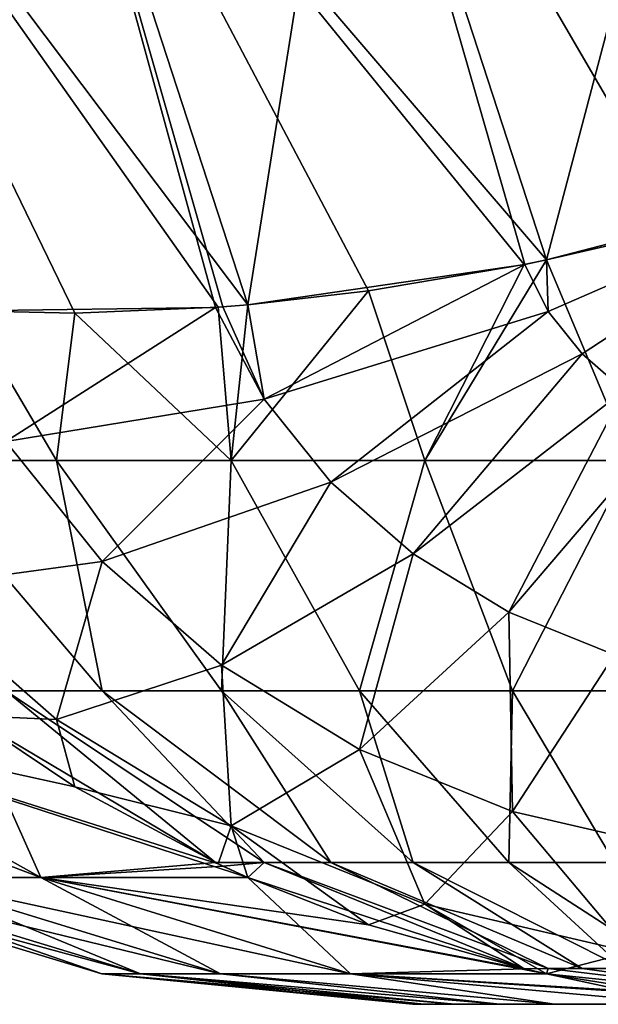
# Model space of a CAD drawing. Header units: millimetres. Extents: x -168 to 168, y -6 to 84.
# Tile 4 of 173: x -166.83 to -166.477, y 57.17 to 57.769. Entities that reach past the tile are written whole.
import ezdxf

# ---------------------------------------------------------------- set-up
doc = ezdxf.new("R2010")
doc.units = ezdxf.units.MM
doc.header["$LTSCALE"] = 65.185185
for name, color, linetype in [('366', 7, 'CONTINUOUS'), ('367', 7, 'CONTINUOUS'), ('369', 7, 'CONTINUOUS'), ('379', 7, 'CONTINUOUS'), ('380', 7, 'CONTINUOUS'), ('390', 7, 'CONTINUOUS'), ('400', 7, 'CONTINUOUS'), ('401', 7, 'CONTINUOUS'), ('403', 7, 'CONTINUOUS'), ('413', 7, 'CONTINUOUS'), ('414', 7, 'CONTINUOUS'), ('424', 7, 'CONTINUOUS')]:
    doc.layers.add(name, color=color, linetype=linetype)

msp = doc.modelspace()

# ---------------------------------------------------------------- linework, layer by layer
at = {"layer": '366', "linetype": 'Continuous'}
for points in [[(-166.59036, 57.16987, 37.4999), (-166.5836, 57.16987, 37.15531), (-166.58361, 57.16987, 37.84452), (-166.59036, 57.16987, 37.4999)], [(-166.58361, 57.16987, 37.84452), (-166.5836, 57.16987, 37.15531), (-166.56495, 57.16987, 38.16063), (-166.58361, 57.16987, 37.84452)], [(-166.5836, 57.16987, 37.15531), (-166.56495, 57.16987, 36.83929), (-166.56495, 57.16987, 38.16063), (-166.5836, 57.16987, 37.15531)], [(-166.56495, 57.16987, 36.83929), (-166.53762, 57.16987, 36.55951), (-166.56495, 57.16987, 38.16063), (-166.56495, 57.16987, 36.83929)], [(-166.56495, 57.16987, 38.16063), (-166.53762, 57.16987, 36.55951), (-166.53762, 57.16987, 38.44048), (-166.56495, 57.16987, 38.16063)], [(-166.53762, 57.16987, 38.44048), (-166.50404, 57.16987, 36.31297), (-166.50405, 57.16987, 38.68696), (-166.53762, 57.16987, 38.44048)], [(-166.53762, 57.16987, 36.55951), (-166.50404, 57.16987, 36.31297), (-166.53762, 57.16987, 38.44048), (-166.53762, 57.16987, 36.55951)], [(-166.50405, 57.16987, 38.68696), (-166.50404, 57.16987, 36.31297), (-166.42293, 57.16987, 39.10043), (-166.50405, 57.16987, 38.68696)], [(-166.50404, 57.16987, 36.31297), (-166.42292, 57.16987, 35.89953), (-166.42293, 57.16987, 39.10043), (-166.50404, 57.16987, 36.31297)]]:
    msp.add_3dface(points, dxfattribs=at)
at = {"layer": '367', "linetype": 'Continuous'}
for points in [[(-167.07801, 57.34565, 38.67663), (-166.81688, 57.24703, 39.1068), (-166.99362, 57.34565, 39.14622), (-167.07801, 57.34565, 38.67663)], [(-166.8987, 57.24703, 38.65131), (-166.81688, 57.24703, 39.1068), (-167.07801, 57.34565, 38.67663), (-166.8987, 57.24703, 38.65131)], [(-166.99362, 57.34565, 39.14622), (-166.70884, 57.25535, 39.55942), (-166.79618, 57.30231, 39.59078), (-166.99362, 57.34565, 39.14622)], [(-166.69078, 57.2471, 39.55293), (-166.70884, 57.25535, 39.55942), (-166.99362, 57.34565, 39.14622), (-166.69078, 57.2471, 39.55293)], [(-166.81688, 57.24703, 39.1068), (-166.69078, 57.2471, 39.55293), (-166.99362, 57.34565, 39.14622), (-166.81688, 57.24703, 39.1068)], [(-166.86103, 57.34563, 39.6141), (-166.99362, 57.34565, 39.14622), (-166.79618, 57.30231, 39.59078), (-166.86103, 57.34563, 39.6141)], [(-166.861, 57.34561, 35.38591), (-166.81688, 57.24703, 35.89321), (-166.99362, 57.34565, 35.85379), (-166.861, 57.34561, 35.38591)], [(-166.81688, 57.24703, 35.89321), (-166.89871, 57.24703, 36.3487), (-166.99362, 57.34565, 35.85379), (-166.81688, 57.24703, 35.89321)], [(-166.71054, 57.25615, 35.43997), (-166.81688, 57.24703, 35.89321), (-166.861, 57.34561, 35.38591), (-166.71054, 57.25615, 35.43997)], [(-166.70601, 57.25402, 35.44159), (-166.81688, 57.24703, 35.89321), (-166.71054, 57.25615, 35.43997), (-166.70601, 57.25402, 35.44159)], [(-166.69073, 57.24707, 35.44708), (-166.81688, 57.24703, 35.89321), (-166.70601, 57.25402, 35.44159), (-166.69073, 57.24707, 35.44708)], [(-166.97275, 57.24703, 37.26919), (-166.7796, 57.18847, 37.72589), (-166.97275, 57.24703, 37.73082), (-166.97275, 57.24703, 37.26919)], [(-166.7796, 57.18847, 37.72589), (-166.75621, 57.18847, 38.1767), (-166.97275, 57.24703, 37.73082), (-166.7796, 57.18847, 37.72589)], [(-166.94882, 57.24703, 36.80808), (-166.7796, 57.18847, 37.27413), (-166.97275, 57.24703, 37.26919), (-166.94882, 57.24703, 36.80808)], [(-166.7796, 57.18847, 37.27413), (-166.7796, 57.18847, 37.72589), (-166.97275, 57.24703, 37.26919), (-166.7796, 57.18847, 37.27413)], [(-166.97275, 57.24703, 37.73082), (-166.75621, 57.18847, 38.1767), (-166.94882, 57.24703, 38.19194), (-166.97275, 57.24703, 37.73082)], [(-166.75621, 57.18847, 38.1767), (-166.70739, 57.18847, 38.62429), (-166.94882, 57.24703, 38.19194), (-166.75621, 57.18847, 38.1767)], [(-166.89871, 57.24703, 36.3487), (-166.75621, 57.18847, 36.82331), (-166.94882, 57.24703, 36.80808), (-166.89871, 57.24703, 36.3487)], [(-166.75621, 57.18847, 36.82331), (-166.7796, 57.18847, 37.27413), (-166.94882, 57.24703, 36.80808), (-166.75621, 57.18847, 36.82331)], [(-166.94882, 57.24703, 38.19194), (-166.70739, 57.18847, 38.62429), (-166.8987, 57.24703, 38.65131), (-166.94882, 57.24703, 38.19194)], [(-166.81688, 57.24703, 35.89321), (-166.70739, 57.18847, 36.37572), (-166.89871, 57.24703, 36.3487), (-166.81688, 57.24703, 35.89321)], [(-166.70739, 57.18847, 36.37572), (-166.75621, 57.18847, 36.82331), (-166.89871, 57.24703, 36.3487), (-166.70739, 57.18847, 36.37572)], [(-166.8987, 57.24703, 38.65131), (-166.6283, 57.18847, 39.06473), (-166.81688, 57.24703, 39.1068), (-166.8987, 57.24703, 38.65131)], [(-166.70739, 57.18847, 38.62429), (-166.6283, 57.18847, 39.06473), (-166.8987, 57.24703, 38.65131), (-166.70739, 57.18847, 38.62429)], [(-166.69078, 57.2471, 39.55293), (-166.81688, 57.24703, 39.1068), (-166.61727, 57.21824, 39.52651), (-166.69078, 57.2471, 39.55293)], [(-166.69073, 57.24707, 35.44708), (-166.6283, 57.18847, 35.93527), (-166.81688, 57.24703, 35.89321), (-166.69073, 57.24707, 35.44708)], [(-166.6283, 57.18847, 35.93527), (-166.70739, 57.18847, 36.37572), (-166.81688, 57.24703, 35.89321), (-166.6283, 57.18847, 35.93527)], [(-166.81688, 57.24703, 39.1068), (-166.52268, 57.19147, 39.49251), (-166.61727, 57.21824, 39.52651), (-166.81688, 57.24703, 39.1068)], [(-166.50894, 57.1885, 39.48757), (-166.52268, 57.19147, 39.49251), (-166.81688, 57.24703, 39.1068), (-166.50894, 57.1885, 39.48757)], [(-166.6283, 57.18847, 39.06473), (-166.50894, 57.1885, 39.48757), (-166.81688, 57.24703, 39.1068), (-166.6283, 57.18847, 39.06473)], [(-166.52227, 57.19138, 35.5076), (-166.6283, 57.18847, 35.93527), (-166.69073, 57.24707, 35.44708), (-166.52227, 57.19138, 35.5076)], [(-166.7796, 57.18847, 37.72589), (-166.56495, 57.16987, 38.16063), (-166.75621, 57.18847, 38.1767), (-166.7796, 57.18847, 37.72589)], [(-166.58361, 57.16987, 37.84452), (-166.56495, 57.16987, 38.16063), (-166.7796, 57.18847, 37.72589), (-166.58361, 57.16987, 37.84452)], [(-166.7796, 57.18847, 37.27413), (-166.59036, 57.16987, 37.4999), (-166.7796, 57.18847, 37.72589), (-166.7796, 57.18847, 37.27413)], [(-166.59036, 57.16987, 37.4999), (-166.58361, 57.16987, 37.84452), (-166.7796, 57.18847, 37.72589), (-166.59036, 57.16987, 37.4999)], [(-166.75621, 57.18847, 36.82331), (-166.5836, 57.16987, 37.15531), (-166.7796, 57.18847, 37.27413), (-166.75621, 57.18847, 36.82331)], [(-166.5836, 57.16987, 37.15531), (-166.59036, 57.16987, 37.4999), (-166.7796, 57.18847, 37.27413), (-166.5836, 57.16987, 37.15531)], [(-166.75621, 57.18847, 38.1767), (-166.53762, 57.16987, 38.44048), (-166.70739, 57.18847, 38.62429), (-166.75621, 57.18847, 38.1767)], [(-166.56495, 57.16987, 38.16063), (-166.53762, 57.16987, 38.44048), (-166.75621, 57.18847, 38.1767), (-166.56495, 57.16987, 38.16063)], [(-166.56495, 57.16987, 36.83929), (-166.5836, 57.16987, 37.15531), (-166.75621, 57.18847, 36.82331), (-166.56495, 57.16987, 36.83929)], [(-166.70739, 57.18847, 36.37572), (-166.53762, 57.16987, 36.55951), (-166.75621, 57.18847, 36.82331), (-166.70739, 57.18847, 36.37572)], [(-166.53762, 57.16987, 36.55951), (-166.56495, 57.16987, 36.83929), (-166.75621, 57.18847, 36.82331), (-166.53762, 57.16987, 36.55951)], [(-166.53762, 57.16987, 38.44048), (-166.50405, 57.16987, 38.68696), (-166.70739, 57.18847, 38.62429), (-166.53762, 57.16987, 38.44048)], [(-166.6283, 57.18847, 35.93527), (-166.50404, 57.16987, 36.31297), (-166.70739, 57.18847, 36.37572), (-166.6283, 57.18847, 35.93527)], [(-166.50404, 57.16987, 36.31297), (-166.53762, 57.16987, 36.55951), (-166.70739, 57.18847, 36.37572), (-166.50404, 57.16987, 36.31297)], [(-166.70739, 57.18847, 38.62429), (-166.50405, 57.16987, 38.68696), (-166.6283, 57.18847, 39.06473), (-166.70739, 57.18847, 38.62429)], [(-166.50889, 57.18849, 35.51241), (-166.6283, 57.18847, 35.93527), (-166.52227, 57.19138, 35.5076), (-166.50889, 57.18849, 35.51241)], [(-166.50894, 57.1885, 39.48757), (-166.6283, 57.18847, 39.06473), (-166.42599, 57.1753, 39.45787), (-166.50894, 57.1885, 39.48757)], [(-166.50889, 57.18849, 35.51241), (-166.42292, 57.16987, 35.89953), (-166.6283, 57.18847, 35.93527), (-166.50889, 57.18849, 35.51241)], [(-166.50405, 57.16987, 38.68696), (-166.42293, 57.16987, 39.10043), (-166.6283, 57.18847, 39.06473), (-166.50405, 57.16987, 38.68696)], [(-166.42292, 57.16987, 35.89953), (-166.50404, 57.16987, 36.31297), (-166.6283, 57.18847, 35.93527), (-166.42292, 57.16987, 35.89953)], [(-166.6283, 57.18847, 39.06473), (-166.32814, 57.16987, 39.42265), (-166.42599, 57.1753, 39.45787), (-166.6283, 57.18847, 39.06473)], [(-166.42293, 57.16987, 39.10043), (-166.32814, 57.16987, 39.42265), (-166.6283, 57.18847, 39.06473), (-166.42293, 57.16987, 39.10043)], [(-166.32814, 57.16987, 35.57735), (-166.42292, 57.16987, 35.89953), (-166.50889, 57.18849, 35.51241), (-166.32814, 57.16987, 35.57735)]]:
    msp.add_3dface(points, dxfattribs=at)
at = {"layer": '369', "linetype": 'Continuous'}
for points in [[(-166.86101, 57.59195, 40.04075), (-166.81689, 57.98199, 40.37977), (-166.99363, 57.99716, 40.27465), (-166.86101, 57.59195, 40.04075)], [(-166.69074, 57.59566, 40.15668), (-166.62831, 57.98914, 40.45152), (-166.81689, 57.98199, 40.37977), (-166.69074, 57.59566, 40.15668)], [(-166.52227, 57.62022, 40.23518), (-166.62831, 57.98914, 40.45152), (-166.69074, 57.59566, 40.15668), (-166.52227, 57.62022, 40.23518)], [(-166.62831, 57.98914, 40.45152), (-166.5089, 57.62294, 40.24008), (-166.42288, 57.94875, 40.44968), (-166.62831, 57.98914, 40.45152)], [(-166.5089, 57.62294, 40.24008), (-166.62831, 57.98914, 40.45152), (-166.52227, 57.62022, 40.23518), (-166.5089, 57.62294, 40.24008)], [(-166.71054, 57.59403, 40.14527), (-166.81689, 57.98199, 40.37977), (-166.86101, 57.59195, 40.04075), (-166.71054, 57.59403, 40.14527)], [(-166.70601, 57.59438, 40.14792), (-166.81689, 57.98199, 40.37977), (-166.71054, 57.59403, 40.14527), (-166.70601, 57.59438, 40.14792)], [(-166.69074, 57.59566, 40.15668), (-166.81689, 57.98199, 40.37977), (-166.70601, 57.59438, 40.14792), (-166.69074, 57.59566, 40.15668)], [(-166.5089, 57.62294, 40.24008), (-166.32814, 57.66987, 40.28868), (-166.42288, 57.94875, 40.44968), (-166.5089, 57.62294, 40.24008)]]:
    msp.add_3dface(points, dxfattribs=at)
at = {"layer": '379', "linetype": 'Continuous'}
for points in [[(-166.86103, 57.59195, 34.95926), (-166.99361, 57.99716, 34.72534), (-166.79618, 57.59048, 34.91008), (-166.86103, 57.59195, 34.95926)], [(-166.81688, 57.98199, 34.62022), (-166.69078, 57.59566, 34.84334), (-166.99361, 57.99716, 34.72534), (-166.81688, 57.98199, 34.62022)], [(-166.99361, 57.99716, 34.72534), (-166.70884, 57.59416, 34.85373), (-166.79618, 57.59048, 34.91008), (-166.99361, 57.99716, 34.72534)], [(-166.69078, 57.59566, 34.84334), (-166.70884, 57.59416, 34.85373), (-166.99361, 57.99716, 34.72534), (-166.69078, 57.59566, 34.84334)], [(-166.6283, 57.98914, 34.54847), (-166.50893, 57.62296, 34.75992), (-166.81688, 57.98199, 34.62022), (-166.6283, 57.98914, 34.54847)], [(-166.50893, 57.62296, 34.75992), (-166.6283, 57.98914, 34.54847), (-166.42599, 57.64209, 34.73363), (-166.50893, 57.62296, 34.75992)], [(-166.6283, 57.98914, 34.54847), (-166.32814, 57.66987, 34.71133), (-166.42599, 57.64209, 34.73363), (-166.6283, 57.98914, 34.54847)], [(-166.42242, 57.94711, 34.55126), (-166.32814, 57.66987, 34.71133), (-166.6283, 57.98914, 34.54847), (-166.42242, 57.94711, 34.55126)], [(-166.50893, 57.62296, 34.75992), (-166.52268, 57.62017, 34.76496), (-166.81688, 57.98199, 34.62022), (-166.50893, 57.62296, 34.75992)], [(-166.81688, 57.98199, 34.62022), (-166.52268, 57.62017, 34.76496), (-166.61727, 57.60411, 34.80514), (-166.81688, 57.98199, 34.62022)], [(-166.69078, 57.59566, 34.84334), (-166.81688, 57.98199, 34.62022), (-166.61727, 57.60411, 34.80514), (-166.69078, 57.59566, 34.84334)]]:
    msp.add_3dface(points, dxfattribs=at)
at = {"layer": '380', "linetype": 'Continuous'}
for points in [[(-166.50893, 57.62296, 34.75992), (-166.42599, 57.64209, 34.73363), (-166.45762, 57.50074, 34.84557), (-166.50893, 57.62296, 34.75992)], [(-166.61727, 57.60411, 34.80514), (-166.52268, 57.62017, 34.76496), (-166.58314, 57.50074, 34.87933), (-166.61727, 57.60411, 34.80514)], [(-166.50893, 57.62296, 34.75992), (-166.45762, 57.50074, 34.84557), (-166.58314, 57.50074, 34.87933), (-166.50893, 57.62296, 34.75992)], [(-166.52268, 57.62017, 34.76496), (-166.50893, 57.62296, 34.75992), (-166.58314, 57.50074, 34.87933), (-166.52268, 57.62017, 34.76496)], [(-166.61727, 57.60411, 34.80514), (-166.58314, 57.50074, 34.87933), (-166.70086, 57.50074, 34.93443), (-166.61727, 57.60411, 34.80514)], [(-166.69078, 57.59566, 34.84334), (-166.61727, 57.60411, 34.80514), (-166.70086, 57.50074, 34.93443), (-166.69078, 57.59566, 34.84334)], [(-166.79618, 57.59048, 34.91008), (-166.70884, 57.59416, 34.85373), (-166.70086, 57.50074, 34.93443), (-166.79618, 57.59048, 34.91008)], [(-166.70884, 57.59416, 34.85373), (-166.69078, 57.59566, 34.84334), (-166.70086, 57.50074, 34.93443), (-166.70884, 57.59416, 34.85373)], [(-166.86103, 57.59195, 34.95926), (-166.80717, 57.50074, 35.0092), (-166.89884, 57.50074, 35.10136), (-166.86103, 57.59195, 34.95926)], [(-166.86103, 57.59195, 34.95926), (-166.79618, 57.59048, 34.91008), (-166.80717, 57.50074, 35.0092), (-166.86103, 57.59195, 34.95926)], [(-166.79618, 57.59048, 34.91008), (-166.70086, 57.50074, 34.93443), (-166.80717, 57.50074, 35.0092), (-166.79618, 57.59048, 34.91008)], [(-166.80717, 57.50074, 35.0092), (-166.7794, 57.36073, 35.20098), (-166.89884, 57.50074, 35.10136), (-166.80717, 57.50074, 35.0092)], [(-166.7794, 57.36073, 35.20098), (-166.83807, 57.36073, 35.28536), (-166.89884, 57.50074, 35.10136), (-166.7794, 57.36073, 35.20098)], [(-166.70692, 57.36073, 35.12811), (-166.7794, 57.36073, 35.20098), (-166.80717, 57.50074, 35.0092), (-166.70692, 57.36073, 35.12811)], [(-166.70086, 57.50074, 34.93443), (-166.70692, 57.36073, 35.12811), (-166.80717, 57.50074, 35.0092), (-166.70086, 57.50074, 34.93443)], [(-166.62285, 57.36073, 35.06898), (-166.70692, 57.36073, 35.12811), (-166.70086, 57.50074, 34.93443), (-166.62285, 57.36073, 35.06898)], [(-166.58314, 57.50074, 34.87933), (-166.62285, 57.36073, 35.06898), (-166.70086, 57.50074, 34.93443), (-166.58314, 57.50074, 34.87933)], [(-166.52977, 57.36073, 35.02541), (-166.62285, 57.36073, 35.06898), (-166.58314, 57.50074, 34.87933), (-166.52977, 57.36073, 35.02541)], [(-166.45762, 57.50074, 34.84557), (-166.52977, 57.36073, 35.02541), (-166.58314, 57.50074, 34.87933), (-166.45762, 57.50074, 34.84557)], [(-166.43052, 57.36073, 34.99872), (-166.52977, 57.36073, 35.02541), (-166.45762, 57.50074, 34.84557), (-166.43052, 57.36073, 34.99872)], [(-166.71054, 57.25615, 35.43997), (-166.861, 57.34561, 35.38591), (-166.83807, 57.36073, 35.28536), (-166.71054, 57.25615, 35.43997)], [(-166.7794, 57.36073, 35.20098), (-166.68077, 57.25616, 35.37543), (-166.83807, 57.36073, 35.28536), (-166.7794, 57.36073, 35.20098)], [(-166.68077, 57.25616, 35.37543), (-166.71054, 57.25615, 35.43997), (-166.83807, 57.36073, 35.28536), (-166.68077, 57.25616, 35.37543)], [(-166.6402, 57.25616, 35.31708), (-166.68077, 57.25616, 35.37543), (-166.7794, 57.36073, 35.20098), (-166.6402, 57.25616, 35.31708)], [(-166.70692, 57.36073, 35.12811), (-166.6402, 57.25616, 35.31708), (-166.7794, 57.36073, 35.20098), (-166.70692, 57.36073, 35.12811)], [(-166.62285, 57.36073, 35.06898), (-166.59008, 57.25616, 35.26669), (-166.70692, 57.36073, 35.12811), (-166.62285, 57.36073, 35.06898)], [(-166.59008, 57.25616, 35.26669), (-166.6402, 57.25616, 35.31708), (-166.70692, 57.36073, 35.12811), (-166.59008, 57.25616, 35.26669)], [(-166.53194, 57.25616, 35.2258), (-166.59008, 57.25616, 35.26669), (-166.62285, 57.36073, 35.06898), (-166.53194, 57.25616, 35.2258)], [(-166.52977, 57.36073, 35.02541), (-166.53194, 57.25616, 35.2258), (-166.62285, 57.36073, 35.06898), (-166.52977, 57.36073, 35.02541)], [(-166.46757, 57.25616, 35.19567), (-166.53194, 57.25616, 35.2258), (-166.52977, 57.36073, 35.02541), (-166.46757, 57.25616, 35.19567)], [(-166.43052, 57.36073, 34.99872), (-166.46757, 57.25616, 35.19567), (-166.52977, 57.36073, 35.02541), (-166.43052, 57.36073, 34.99872)], [(-166.70601, 57.25402, 35.44159), (-166.71054, 57.25615, 35.43997), (-166.68077, 57.25616, 35.37543), (-166.70601, 57.25402, 35.44159)], [(-166.69073, 57.24707, 35.44708), (-166.70601, 57.25402, 35.44159), (-166.68077, 57.25616, 35.37543), (-166.69073, 57.24707, 35.44708)], [(-166.52227, 57.19138, 35.5076), (-166.69073, 57.24707, 35.44708), (-166.68077, 57.25616, 35.37543), (-166.52227, 57.19138, 35.5076)], [(-166.50803, 57.19159, 35.47434), (-166.52227, 57.19138, 35.5076), (-166.68077, 57.25616, 35.37543), (-166.50803, 57.19159, 35.47434)], [(-166.6402, 57.25616, 35.31708), (-166.50803, 57.19159, 35.47434), (-166.68077, 57.25616, 35.37543), (-166.6402, 57.25616, 35.31708)], [(-166.59008, 57.25616, 35.26669), (-166.48733, 57.19159, 35.44457), (-166.6402, 57.25616, 35.31708), (-166.59008, 57.25616, 35.26669)], [(-166.48733, 57.19159, 35.44457), (-166.50803, 57.19159, 35.47434), (-166.6402, 57.25616, 35.31708), (-166.48733, 57.19159, 35.44457)], [(-166.53194, 57.25616, 35.2258), (-166.46176, 57.19159, 35.41887), (-166.59008, 57.25616, 35.26669), (-166.53194, 57.25616, 35.2258)], [(-166.46176, 57.19159, 35.41887), (-166.48733, 57.19159, 35.44457), (-166.59008, 57.25616, 35.26669), (-166.46176, 57.19159, 35.41887)], [(-166.43211, 57.19159, 35.39801), (-166.46176, 57.19159, 35.41887), (-166.53194, 57.25616, 35.2258), (-166.43211, 57.19159, 35.39801)], [(-166.46757, 57.25616, 35.19567), (-166.43211, 57.19159, 35.39801), (-166.53194, 57.25616, 35.2258), (-166.46757, 57.25616, 35.19567)], [(-166.50889, 57.18849, 35.51241), (-166.52227, 57.19138, 35.5076), (-166.50803, 57.19159, 35.47434), (-166.50889, 57.18849, 35.51241)], [(-166.32814, 57.16987, 35.57735), (-166.50889, 57.18849, 35.51241), (-166.50803, 57.19159, 35.47434), (-166.32814, 57.16987, 35.57735)], [(-166.48733, 57.19159, 35.44457), (-166.32814, 57.16987, 35.57735), (-166.50803, 57.19159, 35.47434), (-166.48733, 57.19159, 35.44457)], [(-166.46176, 57.19159, 35.41887), (-166.32814, 57.16987, 35.57735), (-166.48733, 57.19159, 35.44457), (-166.46176, 57.19159, 35.41887)]]:
    msp.add_3dface(points, dxfattribs=at)
at = {"layer": '390', "linetype": 'Continuous'}
for points in [[(-166.32814, 57.66987, 40.28868), (-166.5089, 57.62294, 40.24008), (-166.50803, 57.59153, 40.21836), (-166.32814, 57.66987, 40.28868)], [(-166.48733, 57.56575, 40.20348), (-166.32814, 57.66987, 40.28868), (-166.50803, 57.59153, 40.21836), (-166.48733, 57.56575, 40.20348)], [(-166.46176, 57.54348, 40.19062), (-166.32814, 57.66987, 40.28868), (-166.48733, 57.56575, 40.20348), (-166.46176, 57.54348, 40.19062)], [(-166.52227, 57.62022, 40.23518), (-166.69074, 57.59566, 40.15668), (-166.68077, 57.53815, 40.11299), (-166.52227, 57.62022, 40.23518)], [(-166.50803, 57.59153, 40.21836), (-166.52227, 57.62022, 40.23518), (-166.68077, 57.53815, 40.11299), (-166.50803, 57.59153, 40.21836)], [(-166.5089, 57.62294, 40.24008), (-166.52227, 57.62022, 40.23518), (-166.50803, 57.59153, 40.21836), (-166.5089, 57.62294, 40.24008)], [(-166.71054, 57.59403, 40.14527), (-166.86101, 57.59195, 40.04075), (-166.83807, 57.51243, 39.97739), (-166.71054, 57.59403, 40.14527)], [(-166.68077, 57.53815, 40.11299), (-166.71054, 57.59403, 40.14527), (-166.83807, 57.51243, 39.97739), (-166.68077, 57.53815, 40.11299)], [(-166.70601, 57.59438, 40.14792), (-166.71054, 57.59403, 40.14527), (-166.68077, 57.53815, 40.11299), (-166.70601, 57.59438, 40.14792)], [(-166.69074, 57.59566, 40.15668), (-166.70601, 57.59438, 40.14792), (-166.68077, 57.53815, 40.11299), (-166.69074, 57.59566, 40.15668)], [(-166.6402, 57.48761, 40.08381), (-166.50803, 57.59153, 40.21836), (-166.68077, 57.53815, 40.11299), (-166.6402, 57.48761, 40.08381)], [(-166.48733, 57.56575, 40.20348), (-166.50803, 57.59153, 40.21836), (-166.6402, 57.48761, 40.08381), (-166.48733, 57.56575, 40.20348)], [(-166.59008, 57.44397, 40.05862), (-166.48733, 57.56575, 40.20348), (-166.6402, 57.48761, 40.08381), (-166.59008, 57.44397, 40.05862)], [(-166.46176, 57.54348, 40.19062), (-166.48733, 57.56575, 40.20348), (-166.59008, 57.44397, 40.05862), (-166.46176, 57.54348, 40.19062)], [(-166.53194, 57.40856, 40.03818), (-166.46176, 57.54348, 40.19062), (-166.59008, 57.44397, 40.05862), (-166.53194, 57.40856, 40.03818)], [(-166.43211, 57.52542, 40.18019), (-166.46176, 57.54348, 40.19062), (-166.53194, 57.40856, 40.03818), (-166.43211, 57.52542, 40.18019)], [(-166.7794, 57.43935, 39.9352), (-166.68077, 57.53815, 40.11299), (-166.83807, 57.51243, 39.97739), (-166.7794, 57.43935, 39.9352)], [(-166.6402, 57.48761, 40.08381), (-166.68077, 57.53815, 40.11299), (-166.7794, 57.43935, 39.9352), (-166.6402, 57.48761, 40.08381)], [(-166.46757, 57.38247, 40.02311), (-166.43211, 57.52542, 40.18019), (-166.53194, 57.40856, 40.03818), (-166.46757, 57.38247, 40.02311)], [(-166.7794, 57.43935, 39.9352), (-166.83807, 57.51243, 39.97739), (-166.89884, 57.42309, 39.76414), (-166.7794, 57.43935, 39.9352)], [(-166.70692, 57.37625, 39.89877), (-166.6402, 57.48761, 40.08381), (-166.7794, 57.43935, 39.9352), (-166.70692, 57.37625, 39.89877)], [(-166.59008, 57.44397, 40.05862), (-166.6402, 57.48761, 40.08381), (-166.70692, 57.37625, 39.89877), (-166.59008, 57.44397, 40.05862)], [(-166.62285, 57.32505, 39.8692), (-166.59008, 57.44397, 40.05862), (-166.70692, 57.37625, 39.89877), (-166.62285, 57.32505, 39.8692)], [(-166.53194, 57.40856, 40.03818), (-166.59008, 57.44397, 40.05862), (-166.62285, 57.32505, 39.8692), (-166.53194, 57.40856, 40.03818)], [(-166.80717, 57.34328, 39.71806), (-166.7794, 57.43935, 39.9352), (-166.89884, 57.42309, 39.76414), (-166.80717, 57.34328, 39.71806)], [(-166.70692, 57.37625, 39.89877), (-166.7794, 57.43935, 39.9352), (-166.80717, 57.34328, 39.71806), (-166.70692, 57.37625, 39.89877)], [(-166.86103, 57.34563, 39.6141), (-166.80717, 57.34328, 39.71806), (-166.89884, 57.42309, 39.76414), (-166.86103, 57.34563, 39.6141)], [(-166.52977, 57.28731, 39.84742), (-166.53194, 57.40856, 40.03818), (-166.62285, 57.32505, 39.8692), (-166.52977, 57.28731, 39.84742)], [(-166.46757, 57.38247, 40.02311), (-166.53194, 57.40856, 40.03818), (-166.52977, 57.28731, 39.84742), (-166.46757, 57.38247, 40.02311)], [(-166.43052, 57.2642, 39.83407), (-166.46757, 57.38247, 40.02311), (-166.52977, 57.28731, 39.84742), (-166.43052, 57.2642, 39.83407)], [(-166.70086, 57.27852, 39.68067), (-166.70692, 57.37625, 39.89877), (-166.80717, 57.34328, 39.71806), (-166.70086, 57.27852, 39.68067)], [(-166.62285, 57.32505, 39.8692), (-166.70692, 57.37625, 39.89877), (-166.70086, 57.27852, 39.68067), (-166.62285, 57.32505, 39.8692)], [(-166.86103, 57.34563, 39.6141), (-166.79618, 57.30231, 39.59078), (-166.80717, 57.34328, 39.71806), (-166.86103, 57.34563, 39.6141)], [(-166.79618, 57.30231, 39.59078), (-166.70086, 57.27852, 39.68067), (-166.80717, 57.34328, 39.71806), (-166.79618, 57.30231, 39.59078)], [(-166.58314, 57.2308, 39.65312), (-166.62285, 57.32505, 39.8692), (-166.70086, 57.27852, 39.68067), (-166.58314, 57.2308, 39.65312)], [(-166.52977, 57.28731, 39.84742), (-166.62285, 57.32505, 39.8692), (-166.58314, 57.2308, 39.65312), (-166.52977, 57.28731, 39.84742)], [(-166.79618, 57.30231, 39.59078), (-166.70884, 57.25535, 39.55942), (-166.70086, 57.27852, 39.68067), (-166.79618, 57.30231, 39.59078)], [(-166.45762, 57.20157, 39.63624), (-166.52977, 57.28731, 39.84742), (-166.58314, 57.2308, 39.65312), (-166.45762, 57.20157, 39.63624)], [(-166.43052, 57.2642, 39.83407), (-166.52977, 57.28731, 39.84742), (-166.45762, 57.20157, 39.63624), (-166.43052, 57.2642, 39.83407)], [(-166.70884, 57.25535, 39.55942), (-166.69078, 57.2471, 39.55293), (-166.70086, 57.27852, 39.68067), (-166.70884, 57.25535, 39.55942)], [(-166.61727, 57.21824, 39.52651), (-166.58314, 57.2308, 39.65312), (-166.70086, 57.27852, 39.68067), (-166.61727, 57.21824, 39.52651)], [(-166.69078, 57.2471, 39.55293), (-166.61727, 57.21824, 39.52651), (-166.70086, 57.27852, 39.68067), (-166.69078, 57.2471, 39.55293)], [(-166.61727, 57.21824, 39.52651), (-166.52268, 57.19147, 39.49251), (-166.58314, 57.2308, 39.65312), (-166.61727, 57.21824, 39.52651)], [(-166.50894, 57.1885, 39.48757), (-166.45762, 57.20157, 39.63624), (-166.58314, 57.2308, 39.65312), (-166.50894, 57.1885, 39.48757)], [(-166.52268, 57.19147, 39.49251), (-166.50894, 57.1885, 39.48757), (-166.58314, 57.2308, 39.65312), (-166.52268, 57.19147, 39.49251)], [(-166.50894, 57.1885, 39.48757), (-166.42599, 57.1753, 39.45787), (-166.45762, 57.20157, 39.63624), (-166.50894, 57.1885, 39.48757)]]:
    msp.add_3dface(points, dxfattribs=at)
at = {"layer": '400', "linetype": 'Continuous'}
for points in [[(-166.59036, 57.16987, -37.5001), (-166.5836, 57.16987, -37.84469), (-166.58361, 57.16987, -37.15548), (-166.59036, 57.16987, -37.5001)], [(-166.58361, 57.16987, -37.15548), (-166.5836, 57.16987, -37.84469), (-166.56495, 57.16987, -36.83937), (-166.58361, 57.16987, -37.15548)], [(-166.5836, 57.16987, -37.84469), (-166.56495, 57.16987, -38.16071), (-166.56495, 57.16987, -36.83937), (-166.5836, 57.16987, -37.84469)], [(-166.56495, 57.16987, -38.16071), (-166.53762, 57.16987, -38.44049), (-166.56495, 57.16987, -36.83937), (-166.56495, 57.16987, -38.16071)], [(-166.56495, 57.16987, -36.83937), (-166.53762, 57.16987, -38.44049), (-166.53762, 57.16987, -36.55952), (-166.56495, 57.16987, -36.83937)], [(-166.53762, 57.16987, -36.55952), (-166.50404, 57.16987, -38.68703), (-166.50405, 57.16987, -36.31304), (-166.53762, 57.16987, -36.55952)], [(-166.53762, 57.16987, -38.44049), (-166.50404, 57.16987, -38.68703), (-166.53762, 57.16987, -36.55952), (-166.53762, 57.16987, -38.44049)], [(-166.50405, 57.16987, -36.31304), (-166.50404, 57.16987, -38.68703), (-166.42293, 57.16987, -35.89957), (-166.50405, 57.16987, -36.31304)], [(-166.50404, 57.16987, -38.68703), (-166.42292, 57.16987, -39.10047), (-166.42293, 57.16987, -35.89957), (-166.50404, 57.16987, -38.68703)]]:
    msp.add_3dface(points, dxfattribs=at)
at = {"layer": '401', "linetype": 'Continuous'}
for points in [[(-167.07801, 57.34565, -36.32337), (-166.81688, 57.24703, -35.8932), (-166.99362, 57.34565, -35.85378), (-167.07801, 57.34565, -36.32337)], [(-166.8987, 57.24703, -36.34869), (-166.81688, 57.24703, -35.8932), (-167.07801, 57.34565, -36.32337), (-166.8987, 57.24703, -36.34869)], [(-166.99362, 57.34565, -35.85378), (-166.70884, 57.25535, -35.44058), (-166.79618, 57.30231, -35.40922), (-166.99362, 57.34565, -35.85378)], [(-166.69078, 57.2471, -35.44707), (-166.70884, 57.25535, -35.44058), (-166.99362, 57.34565, -35.85378), (-166.69078, 57.2471, -35.44707)], [(-166.81688, 57.24703, -35.8932), (-166.69078, 57.2471, -35.44707), (-166.99362, 57.34565, -35.85378), (-166.81688, 57.24703, -35.8932)], [(-166.86103, 57.34563, -35.3859), (-166.99362, 57.34565, -35.85378), (-166.79618, 57.30231, -35.40922), (-166.86103, 57.34563, -35.3859)], [(-166.861, 57.34561, -39.61409), (-166.81688, 57.24703, -39.10679), (-166.99362, 57.34565, -39.14621), (-166.861, 57.34561, -39.61409)], [(-166.81688, 57.24703, -39.10679), (-166.89871, 57.24703, -38.6513), (-166.99362, 57.34565, -39.14621), (-166.81688, 57.24703, -39.10679)], [(-166.71054, 57.25615, -39.56003), (-166.81688, 57.24703, -39.10679), (-166.861, 57.34561, -39.61409), (-166.71054, 57.25615, -39.56003)], [(-166.70601, 57.25402, -39.55841), (-166.81688, 57.24703, -39.10679), (-166.71054, 57.25615, -39.56003), (-166.70601, 57.25402, -39.55841)], [(-166.69073, 57.24707, -39.55292), (-166.81688, 57.24703, -39.10679), (-166.70601, 57.25402, -39.55841), (-166.69073, 57.24707, -39.55292)], [(-166.97275, 57.24703, -37.73081), (-166.7796, 57.18847, -37.27411), (-166.97275, 57.24703, -37.26918), (-166.97275, 57.24703, -37.73081)], [(-166.7796, 57.18847, -37.27411), (-166.75621, 57.18847, -36.8233), (-166.97275, 57.24703, -37.26918), (-166.7796, 57.18847, -37.27411)], [(-166.94882, 57.24703, -38.19192), (-166.7796, 57.18847, -37.72587), (-166.97275, 57.24703, -37.73081), (-166.94882, 57.24703, -38.19192)], [(-166.7796, 57.18847, -37.72587), (-166.7796, 57.18847, -37.27411), (-166.97275, 57.24703, -37.73081), (-166.7796, 57.18847, -37.72587)], [(-166.97275, 57.24703, -37.26918), (-166.75621, 57.18847, -36.8233), (-166.94882, 57.24703, -36.80806), (-166.97275, 57.24703, -37.26918)], [(-166.75621, 57.18847, -36.8233), (-166.70739, 57.18847, -36.37571), (-166.94882, 57.24703, -36.80806), (-166.75621, 57.18847, -36.8233)], [(-166.89871, 57.24703, -38.6513), (-166.75621, 57.18847, -38.17669), (-166.94882, 57.24703, -38.19192), (-166.89871, 57.24703, -38.6513)], [(-166.75621, 57.18847, -38.17669), (-166.7796, 57.18847, -37.72587), (-166.94882, 57.24703, -38.19192), (-166.75621, 57.18847, -38.17669)], [(-166.94882, 57.24703, -36.80806), (-166.70739, 57.18847, -36.37571), (-166.8987, 57.24703, -36.34869), (-166.94882, 57.24703, -36.80806)], [(-166.81688, 57.24703, -39.10679), (-166.70739, 57.18847, -38.62428), (-166.89871, 57.24703, -38.6513), (-166.81688, 57.24703, -39.10679)], [(-166.70739, 57.18847, -38.62428), (-166.75621, 57.18847, -38.17669), (-166.89871, 57.24703, -38.6513), (-166.70739, 57.18847, -38.62428)], [(-166.8987, 57.24703, -36.34869), (-166.6283, 57.18847, -35.93527), (-166.81688, 57.24703, -35.8932), (-166.8987, 57.24703, -36.34869)], [(-166.70739, 57.18847, -36.37571), (-166.6283, 57.18847, -35.93527), (-166.8987, 57.24703, -36.34869), (-166.70739, 57.18847, -36.37571)], [(-166.69078, 57.2471, -35.44707), (-166.81688, 57.24703, -35.8932), (-166.61727, 57.21824, -35.47349), (-166.69078, 57.2471, -35.44707)], [(-166.69073, 57.24707, -39.55292), (-166.6283, 57.18847, -39.06473), (-166.81688, 57.24703, -39.10679), (-166.69073, 57.24707, -39.55292)], [(-166.6283, 57.18847, -39.06473), (-166.70739, 57.18847, -38.62428), (-166.81688, 57.24703, -39.10679), (-166.6283, 57.18847, -39.06473)], [(-166.81688, 57.24703, -35.8932), (-166.52268, 57.19147, -35.50749), (-166.61727, 57.21824, -35.47349), (-166.81688, 57.24703, -35.8932)], [(-166.50894, 57.1885, -35.51243), (-166.52268, 57.19147, -35.50749), (-166.81688, 57.24703, -35.8932), (-166.50894, 57.1885, -35.51243)], [(-166.6283, 57.18847, -35.93527), (-166.50894, 57.1885, -35.51243), (-166.81688, 57.24703, -35.8932), (-166.6283, 57.18847, -35.93527)], [(-166.52227, 57.19138, -39.4924), (-166.6283, 57.18847, -39.06473), (-166.69073, 57.24707, -39.55292), (-166.52227, 57.19138, -39.4924)], [(-166.7796, 57.18847, -37.27411), (-166.56495, 57.16987, -36.83937), (-166.75621, 57.18847, -36.8233), (-166.7796, 57.18847, -37.27411)], [(-166.58361, 57.16987, -37.15548), (-166.56495, 57.16987, -36.83937), (-166.7796, 57.18847, -37.27411), (-166.58361, 57.16987, -37.15548)], [(-166.7796, 57.18847, -37.72587), (-166.59036, 57.16987, -37.5001), (-166.7796, 57.18847, -37.27411), (-166.7796, 57.18847, -37.72587)], [(-166.59036, 57.16987, -37.5001), (-166.58361, 57.16987, -37.15548), (-166.7796, 57.18847, -37.27411), (-166.59036, 57.16987, -37.5001)], [(-166.75621, 57.18847, -38.17669), (-166.5836, 57.16987, -37.84469), (-166.7796, 57.18847, -37.72587), (-166.75621, 57.18847, -38.17669)], [(-166.5836, 57.16987, -37.84469), (-166.59036, 57.16987, -37.5001), (-166.7796, 57.18847, -37.72587), (-166.5836, 57.16987, -37.84469)], [(-166.75621, 57.18847, -36.8233), (-166.53762, 57.16987, -36.55952), (-166.70739, 57.18847, -36.37571), (-166.75621, 57.18847, -36.8233)], [(-166.56495, 57.16987, -36.83937), (-166.53762, 57.16987, -36.55952), (-166.75621, 57.18847, -36.8233), (-166.56495, 57.16987, -36.83937)], [(-166.56495, 57.16987, -38.16071), (-166.5836, 57.16987, -37.84469), (-166.75621, 57.18847, -38.17669), (-166.56495, 57.16987, -38.16071)], [(-166.70739, 57.18847, -38.62428), (-166.53762, 57.16987, -38.44049), (-166.75621, 57.18847, -38.17669), (-166.70739, 57.18847, -38.62428)], [(-166.53762, 57.16987, -38.44049), (-166.56495, 57.16987, -38.16071), (-166.75621, 57.18847, -38.17669), (-166.53762, 57.16987, -38.44049)], [(-166.53762, 57.16987, -36.55952), (-166.50405, 57.16987, -36.31304), (-166.70739, 57.18847, -36.37571), (-166.53762, 57.16987, -36.55952)], [(-166.6283, 57.18847, -39.06473), (-166.50404, 57.16987, -38.68703), (-166.70739, 57.18847, -38.62428), (-166.6283, 57.18847, -39.06473)], [(-166.50404, 57.16987, -38.68703), (-166.53762, 57.16987, -38.44049), (-166.70739, 57.18847, -38.62428), (-166.50404, 57.16987, -38.68703)], [(-166.70739, 57.18847, -36.37571), (-166.50405, 57.16987, -36.31304), (-166.6283, 57.18847, -35.93527), (-166.70739, 57.18847, -36.37571)], [(-166.50889, 57.18849, -39.48759), (-166.6283, 57.18847, -39.06473), (-166.52227, 57.19138, -39.4924), (-166.50889, 57.18849, -39.48759)], [(-166.50894, 57.1885, -35.51243), (-166.6283, 57.18847, -35.93527), (-166.42599, 57.1753, -35.54213), (-166.50894, 57.1885, -35.51243)], [(-166.50889, 57.18849, -39.48759), (-166.42292, 57.16987, -39.10047), (-166.6283, 57.18847, -39.06473), (-166.50889, 57.18849, -39.48759)], [(-166.50405, 57.16987, -36.31304), (-166.42293, 57.16987, -35.89957), (-166.6283, 57.18847, -35.93527), (-166.50405, 57.16987, -36.31304)], [(-166.42292, 57.16987, -39.10047), (-166.50404, 57.16987, -38.68703), (-166.6283, 57.18847, -39.06473), (-166.42292, 57.16987, -39.10047)], [(-166.6283, 57.18847, -35.93527), (-166.32814, 57.16987, -35.57735), (-166.42599, 57.1753, -35.54213), (-166.6283, 57.18847, -35.93527)], [(-166.42293, 57.16987, -35.89957), (-166.32814, 57.16987, -35.57735), (-166.6283, 57.18847, -35.93527), (-166.42293, 57.16987, -35.89957)], [(-166.32814, 57.16987, -39.42265), (-166.42292, 57.16987, -39.10047), (-166.50889, 57.18849, -39.48759), (-166.32814, 57.16987, -39.42265)]]:
    msp.add_3dface(points, dxfattribs=at)
at = {"layer": '403', "linetype": 'Continuous'}
for points in [[(-166.86101, 57.59195, -34.95925), (-166.81689, 57.98199, -34.62023), (-166.99363, 57.99716, -34.72535), (-166.86101, 57.59195, -34.95925)], [(-166.69074, 57.59566, -34.84332), (-166.62831, 57.98914, -34.54848), (-166.81689, 57.98199, -34.62023), (-166.69074, 57.59566, -34.84332)], [(-166.52227, 57.62022, -34.76482), (-166.62831, 57.98914, -34.54848), (-166.69074, 57.59566, -34.84332), (-166.52227, 57.62022, -34.76482)], [(-166.62831, 57.98914, -34.54848), (-166.5089, 57.62294, -34.75992), (-166.42288, 57.94875, -34.55032), (-166.62831, 57.98914, -34.54848)], [(-166.5089, 57.62294, -34.75992), (-166.62831, 57.98914, -34.54848), (-166.52227, 57.62022, -34.76482), (-166.5089, 57.62294, -34.75992)], [(-166.71054, 57.59403, -34.85473), (-166.81689, 57.98199, -34.62023), (-166.86101, 57.59195, -34.95925), (-166.71054, 57.59403, -34.85473)], [(-166.70601, 57.59438, -34.85208), (-166.81689, 57.98199, -34.62023), (-166.71054, 57.59403, -34.85473), (-166.70601, 57.59438, -34.85208)], [(-166.69074, 57.59566, -34.84332), (-166.81689, 57.98199, -34.62023), (-166.70601, 57.59438, -34.85208), (-166.69074, 57.59566, -34.84332)], [(-166.5089, 57.62294, -34.75992), (-166.32814, 57.66987, -34.71132), (-166.42288, 57.94875, -34.55032), (-166.5089, 57.62294, -34.75992)]]:
    msp.add_3dface(points, dxfattribs=at)
at = {"layer": '413', "linetype": 'Continuous'}
for points in [[(-166.86103, 57.59195, -40.04074), (-166.99361, 57.99716, -40.27466), (-166.79618, 57.59048, -40.08992), (-166.86103, 57.59195, -40.04074)], [(-166.81688, 57.98199, -40.37978), (-166.69078, 57.59566, -40.15666), (-166.99361, 57.99716, -40.27466), (-166.81688, 57.98199, -40.37978)], [(-166.99361, 57.99716, -40.27466), (-166.70884, 57.59416, -40.14627), (-166.79618, 57.59048, -40.08992), (-166.99361, 57.99716, -40.27466)], [(-166.69078, 57.59566, -40.15666), (-166.70884, 57.59416, -40.14627), (-166.99361, 57.99716, -40.27466), (-166.69078, 57.59566, -40.15666)], [(-166.6283, 57.98914, -40.45153), (-166.50893, 57.62296, -40.24008), (-166.81688, 57.98199, -40.37978), (-166.6283, 57.98914, -40.45153)], [(-166.50893, 57.62296, -40.24008), (-166.6283, 57.98914, -40.45153), (-166.42599, 57.64209, -40.26637), (-166.50893, 57.62296, -40.24008)], [(-166.6283, 57.98914, -40.45153), (-166.32814, 57.66987, -40.28867), (-166.42599, 57.64209, -40.26637), (-166.6283, 57.98914, -40.45153)], [(-166.42242, 57.94711, -40.44874), (-166.32814, 57.66987, -40.28867), (-166.6283, 57.98914, -40.45153), (-166.42242, 57.94711, -40.44874)], [(-166.50893, 57.62296, -40.24008), (-166.52268, 57.62017, -40.23504), (-166.81688, 57.98199, -40.37978), (-166.50893, 57.62296, -40.24008)], [(-166.81688, 57.98199, -40.37978), (-166.52268, 57.62017, -40.23504), (-166.61727, 57.60411, -40.19486), (-166.81688, 57.98199, -40.37978)], [(-166.69078, 57.59566, -40.15666), (-166.81688, 57.98199, -40.37978), (-166.61727, 57.60411, -40.19486), (-166.69078, 57.59566, -40.15666)]]:
    msp.add_3dface(points, dxfattribs=at)
at = {"layer": '414', "linetype": 'Continuous'}
for points in [[(-166.50893, 57.62296, -40.24008), (-166.42599, 57.64209, -40.26637), (-166.45762, 57.50074, -40.15443), (-166.50893, 57.62296, -40.24008)], [(-166.61727, 57.60411, -40.19486), (-166.52268, 57.62017, -40.23504), (-166.58314, 57.50074, -40.12067), (-166.61727, 57.60411, -40.19486)], [(-166.50893, 57.62296, -40.24008), (-166.45762, 57.50074, -40.15443), (-166.58314, 57.50074, -40.12067), (-166.50893, 57.62296, -40.24008)], [(-166.52268, 57.62017, -40.23504), (-166.50893, 57.62296, -40.24008), (-166.58314, 57.50074, -40.12067), (-166.52268, 57.62017, -40.23504)], [(-166.61727, 57.60411, -40.19486), (-166.58314, 57.50074, -40.12067), (-166.70086, 57.50074, -40.06557), (-166.61727, 57.60411, -40.19486)], [(-166.69078, 57.59566, -40.15666), (-166.61727, 57.60411, -40.19486), (-166.70086, 57.50074, -40.06557), (-166.69078, 57.59566, -40.15666)], [(-166.79618, 57.59048, -40.08992), (-166.70884, 57.59416, -40.14627), (-166.70086, 57.50074, -40.06557), (-166.79618, 57.59048, -40.08992)], [(-166.70884, 57.59416, -40.14627), (-166.69078, 57.59566, -40.15666), (-166.70086, 57.50074, -40.06557), (-166.70884, 57.59416, -40.14627)], [(-166.86103, 57.59195, -40.04074), (-166.80717, 57.50074, -39.9908), (-166.89884, 57.50074, -39.89864), (-166.86103, 57.59195, -40.04074)], [(-166.86103, 57.59195, -40.04074), (-166.79618, 57.59048, -40.08992), (-166.80717, 57.50074, -39.9908), (-166.86103, 57.59195, -40.04074)], [(-166.79618, 57.59048, -40.08992), (-166.70086, 57.50074, -40.06557), (-166.80717, 57.50074, -39.9908), (-166.79618, 57.59048, -40.08992)], [(-166.80717, 57.50074, -39.9908), (-166.7794, 57.36073, -39.79902), (-166.89884, 57.50074, -39.89864), (-166.80717, 57.50074, -39.9908)], [(-166.7794, 57.36073, -39.79902), (-166.83807, 57.36073, -39.71464), (-166.89884, 57.50074, -39.89864), (-166.7794, 57.36073, -39.79902)], [(-166.70692, 57.36073, -39.87189), (-166.7794, 57.36073, -39.79902), (-166.80717, 57.50074, -39.9908), (-166.70692, 57.36073, -39.87189)], [(-166.70086, 57.50074, -40.06557), (-166.70692, 57.36073, -39.87189), (-166.80717, 57.50074, -39.9908), (-166.70086, 57.50074, -40.06557)], [(-166.62285, 57.36073, -39.93102), (-166.70692, 57.36073, -39.87189), (-166.70086, 57.50074, -40.06557), (-166.62285, 57.36073, -39.93102)], [(-166.58314, 57.50074, -40.12067), (-166.62285, 57.36073, -39.93102), (-166.70086, 57.50074, -40.06557), (-166.58314, 57.50074, -40.12067)], [(-166.52977, 57.36073, -39.97459), (-166.62285, 57.36073, -39.93102), (-166.58314, 57.50074, -40.12067), (-166.52977, 57.36073, -39.97459)], [(-166.45762, 57.50074, -40.15443), (-166.52977, 57.36073, -39.97459), (-166.58314, 57.50074, -40.12067), (-166.45762, 57.50074, -40.15443)], [(-166.43052, 57.36073, -40.00128), (-166.52977, 57.36073, -39.97459), (-166.45762, 57.50074, -40.15443), (-166.43052, 57.36073, -40.00128)], [(-166.71054, 57.25615, -39.56003), (-166.861, 57.34561, -39.61409), (-166.83807, 57.36073, -39.71464), (-166.71054, 57.25615, -39.56003)], [(-166.7794, 57.36073, -39.79902), (-166.68077, 57.25616, -39.62457), (-166.83807, 57.36073, -39.71464), (-166.7794, 57.36073, -39.79902)], [(-166.68077, 57.25616, -39.62457), (-166.71054, 57.25615, -39.56003), (-166.83807, 57.36073, -39.71464), (-166.68077, 57.25616, -39.62457)], [(-166.6402, 57.25616, -39.68292), (-166.68077, 57.25616, -39.62457), (-166.7794, 57.36073, -39.79902), (-166.6402, 57.25616, -39.68292)], [(-166.70692, 57.36073, -39.87189), (-166.6402, 57.25616, -39.68292), (-166.7794, 57.36073, -39.79902), (-166.70692, 57.36073, -39.87189)], [(-166.62285, 57.36073, -39.93102), (-166.59008, 57.25616, -39.73331), (-166.70692, 57.36073, -39.87189), (-166.62285, 57.36073, -39.93102)], [(-166.59008, 57.25616, -39.73331), (-166.6402, 57.25616, -39.68292), (-166.70692, 57.36073, -39.87189), (-166.59008, 57.25616, -39.73331)], [(-166.53194, 57.25616, -39.7742), (-166.59008, 57.25616, -39.73331), (-166.62285, 57.36073, -39.93102), (-166.53194, 57.25616, -39.7742)], [(-166.52977, 57.36073, -39.97459), (-166.53194, 57.25616, -39.7742), (-166.62285, 57.36073, -39.93102), (-166.52977, 57.36073, -39.97459)], [(-166.46757, 57.25616, -39.80433), (-166.53194, 57.25616, -39.7742), (-166.52977, 57.36073, -39.97459), (-166.46757, 57.25616, -39.80433)], [(-166.43052, 57.36073, -40.00128), (-166.46757, 57.25616, -39.80433), (-166.52977, 57.36073, -39.97459), (-166.43052, 57.36073, -40.00128)], [(-166.70601, 57.25402, -39.55841), (-166.71054, 57.25615, -39.56003), (-166.68077, 57.25616, -39.62457), (-166.70601, 57.25402, -39.55841)], [(-166.69073, 57.24707, -39.55292), (-166.70601, 57.25402, -39.55841), (-166.68077, 57.25616, -39.62457), (-166.69073, 57.24707, -39.55292)], [(-166.52227, 57.19138, -39.4924), (-166.69073, 57.24707, -39.55292), (-166.68077, 57.25616, -39.62457), (-166.52227, 57.19138, -39.4924)], [(-166.50803, 57.19159, -39.52566), (-166.52227, 57.19138, -39.4924), (-166.68077, 57.25616, -39.62457), (-166.50803, 57.19159, -39.52566)], [(-166.6402, 57.25616, -39.68292), (-166.50803, 57.19159, -39.52566), (-166.68077, 57.25616, -39.62457), (-166.6402, 57.25616, -39.68292)], [(-166.59008, 57.25616, -39.73331), (-166.48733, 57.19159, -39.55543), (-166.6402, 57.25616, -39.68292), (-166.59008, 57.25616, -39.73331)], [(-166.48733, 57.19159, -39.55543), (-166.50803, 57.19159, -39.52566), (-166.6402, 57.25616, -39.68292), (-166.48733, 57.19159, -39.55543)], [(-166.53194, 57.25616, -39.7742), (-166.46176, 57.19159, -39.58113), (-166.59008, 57.25616, -39.73331), (-166.53194, 57.25616, -39.7742)], [(-166.46176, 57.19159, -39.58113), (-166.48733, 57.19159, -39.55543), (-166.59008, 57.25616, -39.73331), (-166.46176, 57.19159, -39.58113)], [(-166.43211, 57.19159, -39.60199), (-166.46176, 57.19159, -39.58113), (-166.53194, 57.25616, -39.7742), (-166.43211, 57.19159, -39.60199)], [(-166.46757, 57.25616, -39.80433), (-166.43211, 57.19159, -39.60199), (-166.53194, 57.25616, -39.7742), (-166.46757, 57.25616, -39.80433)], [(-166.50889, 57.18849, -39.48759), (-166.52227, 57.19138, -39.4924), (-166.50803, 57.19159, -39.52566), (-166.50889, 57.18849, -39.48759)], [(-166.32814, 57.16987, -39.42265), (-166.50889, 57.18849, -39.48759), (-166.50803, 57.19159, -39.52566), (-166.32814, 57.16987, -39.42265)], [(-166.48733, 57.19159, -39.55543), (-166.32814, 57.16987, -39.42265), (-166.50803, 57.19159, -39.52566), (-166.48733, 57.19159, -39.55543)], [(-166.46176, 57.19159, -39.58113), (-166.32814, 57.16987, -39.42265), (-166.48733, 57.19159, -39.55543), (-166.46176, 57.19159, -39.58113)]]:
    msp.add_3dface(points, dxfattribs=at)
at = {"layer": '424', "linetype": 'Continuous'}
for points in [[(-166.32814, 57.66987, -34.71132), (-166.5089, 57.62294, -34.75992), (-166.50803, 57.59153, -34.78164), (-166.32814, 57.66987, -34.71132)], [(-166.48733, 57.56575, -34.79652), (-166.32814, 57.66987, -34.71132), (-166.50803, 57.59153, -34.78164), (-166.48733, 57.56575, -34.79652)], [(-166.46176, 57.54348, -34.80938), (-166.32814, 57.66987, -34.71132), (-166.48733, 57.56575, -34.79652), (-166.46176, 57.54348, -34.80938)], [(-166.52227, 57.62022, -34.76482), (-166.69074, 57.59566, -34.84332), (-166.68077, 57.53815, -34.88701), (-166.52227, 57.62022, -34.76482)], [(-166.50803, 57.59153, -34.78164), (-166.52227, 57.62022, -34.76482), (-166.68077, 57.53815, -34.88701), (-166.50803, 57.59153, -34.78164)], [(-166.5089, 57.62294, -34.75992), (-166.52227, 57.62022, -34.76482), (-166.50803, 57.59153, -34.78164), (-166.5089, 57.62294, -34.75992)], [(-166.71054, 57.59403, -34.85473), (-166.86101, 57.59195, -34.95925), (-166.83807, 57.51243, -35.02261), (-166.71054, 57.59403, -34.85473)], [(-166.68077, 57.53815, -34.88701), (-166.71054, 57.59403, -34.85473), (-166.83807, 57.51243, -35.02261), (-166.68077, 57.53815, -34.88701)], [(-166.70601, 57.59438, -34.85208), (-166.71054, 57.59403, -34.85473), (-166.68077, 57.53815, -34.88701), (-166.70601, 57.59438, -34.85208)], [(-166.69074, 57.59566, -34.84332), (-166.70601, 57.59438, -34.85208), (-166.68077, 57.53815, -34.88701), (-166.69074, 57.59566, -34.84332)], [(-166.6402, 57.48761, -34.91619), (-166.50803, 57.59153, -34.78164), (-166.68077, 57.53815, -34.88701), (-166.6402, 57.48761, -34.91619)], [(-166.48733, 57.56575, -34.79652), (-166.50803, 57.59153, -34.78164), (-166.6402, 57.48761, -34.91619), (-166.48733, 57.56575, -34.79652)], [(-166.59008, 57.44397, -34.94138), (-166.48733, 57.56575, -34.79652), (-166.6402, 57.48761, -34.91619), (-166.59008, 57.44397, -34.94138)], [(-166.46176, 57.54348, -34.80938), (-166.48733, 57.56575, -34.79652), (-166.59008, 57.44397, -34.94138), (-166.46176, 57.54348, -34.80938)], [(-166.53194, 57.40856, -34.96182), (-166.46176, 57.54348, -34.80938), (-166.59008, 57.44397, -34.94138), (-166.53194, 57.40856, -34.96182)], [(-166.43211, 57.52542, -34.81981), (-166.46176, 57.54348, -34.80938), (-166.53194, 57.40856, -34.96182), (-166.43211, 57.52542, -34.81981)], [(-166.7794, 57.43935, -35.0648), (-166.68077, 57.53815, -34.88701), (-166.83807, 57.51243, -35.02261), (-166.7794, 57.43935, -35.0648)], [(-166.6402, 57.48761, -34.91619), (-166.68077, 57.53815, -34.88701), (-166.7794, 57.43935, -35.0648), (-166.6402, 57.48761, -34.91619)], [(-166.46757, 57.38247, -34.97689), (-166.43211, 57.52542, -34.81981), (-166.53194, 57.40856, -34.96182), (-166.46757, 57.38247, -34.97689)], [(-166.7794, 57.43935, -35.0648), (-166.83807, 57.51243, -35.02261), (-166.89884, 57.42309, -35.23586), (-166.7794, 57.43935, -35.0648)], [(-166.70692, 57.37625, -35.10123), (-166.6402, 57.48761, -34.91619), (-166.7794, 57.43935, -35.0648), (-166.70692, 57.37625, -35.10123)], [(-166.59008, 57.44397, -34.94138), (-166.6402, 57.48761, -34.91619), (-166.70692, 57.37625, -35.10123), (-166.59008, 57.44397, -34.94138)], [(-166.62285, 57.32505, -35.1308), (-166.59008, 57.44397, -34.94138), (-166.70692, 57.37625, -35.10123), (-166.62285, 57.32505, -35.1308)], [(-166.53194, 57.40856, -34.96182), (-166.59008, 57.44397, -34.94138), (-166.62285, 57.32505, -35.1308), (-166.53194, 57.40856, -34.96182)], [(-166.80717, 57.34328, -35.28194), (-166.7794, 57.43935, -35.0648), (-166.89884, 57.42309, -35.23586), (-166.80717, 57.34328, -35.28194)], [(-166.70692, 57.37625, -35.10123), (-166.7794, 57.43935, -35.0648), (-166.80717, 57.34328, -35.28194), (-166.70692, 57.37625, -35.10123)], [(-166.86103, 57.34563, -35.3859), (-166.80717, 57.34328, -35.28194), (-166.89884, 57.42309, -35.23586), (-166.86103, 57.34563, -35.3859)], [(-166.52977, 57.28731, -35.15258), (-166.53194, 57.40856, -34.96182), (-166.62285, 57.32505, -35.1308), (-166.52977, 57.28731, -35.15258)], [(-166.46757, 57.38247, -34.97689), (-166.53194, 57.40856, -34.96182), (-166.52977, 57.28731, -35.15258), (-166.46757, 57.38247, -34.97689)], [(-166.43052, 57.2642, -35.16593), (-166.46757, 57.38247, -34.97689), (-166.52977, 57.28731, -35.15258), (-166.43052, 57.2642, -35.16593)], [(-166.70086, 57.27852, -35.31933), (-166.70692, 57.37625, -35.10123), (-166.80717, 57.34328, -35.28194), (-166.70086, 57.27852, -35.31933)], [(-166.62285, 57.32505, -35.1308), (-166.70692, 57.37625, -35.10123), (-166.70086, 57.27852, -35.31933), (-166.62285, 57.32505, -35.1308)], [(-166.86103, 57.34563, -35.3859), (-166.79618, 57.30231, -35.40922), (-166.80717, 57.34328, -35.28194), (-166.86103, 57.34563, -35.3859)], [(-166.79618, 57.30231, -35.40922), (-166.70086, 57.27852, -35.31933), (-166.80717, 57.34328, -35.28194), (-166.79618, 57.30231, -35.40922)], [(-166.58314, 57.2308, -35.34688), (-166.62285, 57.32505, -35.1308), (-166.70086, 57.27852, -35.31933), (-166.58314, 57.2308, -35.34688)], [(-166.52977, 57.28731, -35.15258), (-166.62285, 57.32505, -35.1308), (-166.58314, 57.2308, -35.34688), (-166.52977, 57.28731, -35.15258)], [(-166.79618, 57.30231, -35.40922), (-166.70884, 57.25535, -35.44058), (-166.70086, 57.27852, -35.31933), (-166.79618, 57.30231, -35.40922)], [(-166.45762, 57.20157, -35.36376), (-166.52977, 57.28731, -35.15258), (-166.58314, 57.2308, -35.34688), (-166.45762, 57.20157, -35.36376)], [(-166.43052, 57.2642, -35.16593), (-166.52977, 57.28731, -35.15258), (-166.45762, 57.20157, -35.36376), (-166.43052, 57.2642, -35.16593)], [(-166.70884, 57.25535, -35.44058), (-166.69078, 57.2471, -35.44707), (-166.70086, 57.27852, -35.31933), (-166.70884, 57.25535, -35.44058)], [(-166.61727, 57.21824, -35.47349), (-166.58314, 57.2308, -35.34688), (-166.70086, 57.27852, -35.31933), (-166.61727, 57.21824, -35.47349)], [(-166.69078, 57.2471, -35.44707), (-166.61727, 57.21824, -35.47349), (-166.70086, 57.27852, -35.31933), (-166.69078, 57.2471, -35.44707)], [(-166.61727, 57.21824, -35.47349), (-166.52268, 57.19147, -35.50749), (-166.58314, 57.2308, -35.34688), (-166.61727, 57.21824, -35.47349)], [(-166.50894, 57.1885, -35.51243), (-166.45762, 57.20157, -35.36376), (-166.58314, 57.2308, -35.34688), (-166.50894, 57.1885, -35.51243)], [(-166.52268, 57.19147, -35.50749), (-166.50894, 57.1885, -35.51243), (-166.58314, 57.2308, -35.34688), (-166.52268, 57.19147, -35.50749)], [(-166.50894, 57.1885, -35.51243), (-166.42599, 57.1753, -35.54213), (-166.45762, 57.20157, -35.36376), (-166.50894, 57.1885, -35.51243)]]:
    msp.add_3dface(points, dxfattribs=at)

doc.saveas('drawing.dxf')
